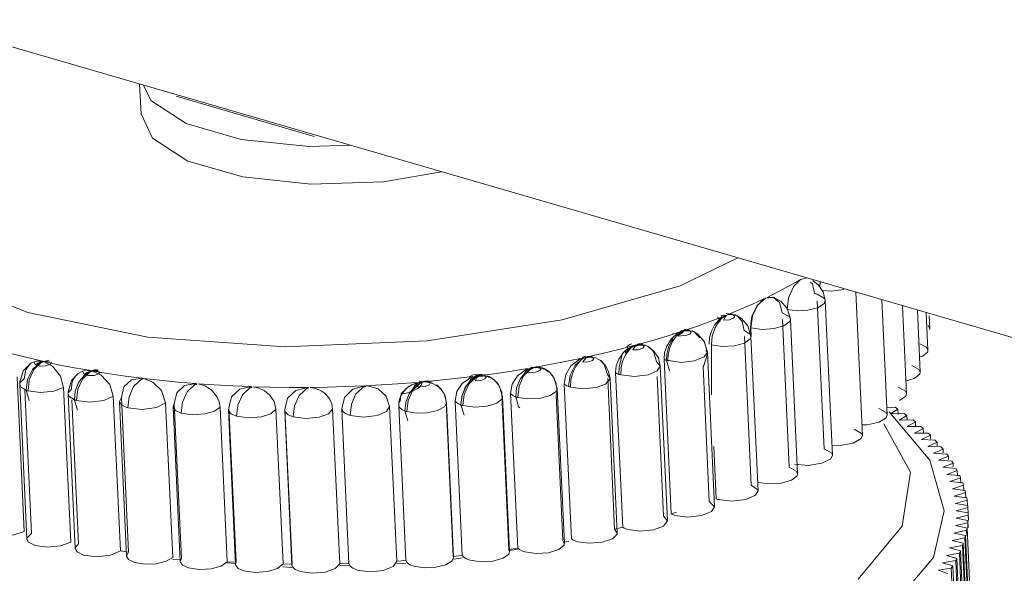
# Model space of a CAD drawing. Header units: millimetres. Extents: x 3925 to 5043, y -86 to 778.
# Tile 122 of 157: x 4810 to 4820, y 415 to 421. Entities that reach past the tile are written whole.
import ezdxf

# ---------------------------------------------------------------- set-up
doc = ezdxf.new("R2010")
doc.units = ezdxf.units.MM
doc.header["$LTSCALE"] = 46.255
doc.layers.add('140-154101-0DXF_CONTINUOUS_LINE', color=7, linetype='CONTINUOUS')

msp = doc.modelspace()

# ---------------------------------------------------------------- linework, layer by layer
at = {"layer": '140-154101-0DXF_CONTINUOUS_LINE', "color": 7, "linetype": 'Continuous', "lineweight": 0}
for p, q in [((4770.4291, 432.0487), (4852.2028, 408.264)), ((4811.1635, 419.8936), (4811.1492, 420.2048)), ((4811.1896, 420.1931), (4811.2663, 420.0314)), ((4811.5296, 420.0768), (4812.9701, 419.6578)), ((4811.2663, 420.0314), (4811.6359, 419.793)), ((4811.1636, 419.8936), (4811.2844, 419.639)), ((4811.6359, 419.793), (4812.2094, 419.6262)), ((4811.6539, 419.4005), (4811.2844, 419.639)), ((4812.2275, 419.2337), (4811.6539, 419.4005)), ((4814.2993, 419.2886), (4813.6936, 419.1843)), ((4812.9358, 419.1586), (4812.2275, 419.2337)), ((4813.6936, 419.1843), (4812.9358, 419.1586)), ((4817.3943, 418.3884), (4816.7898, 418.095)), ((4809.9827, 417.8169), (4809.0129, 418.2056)), ((4817.9349, 418.0983), (4818.0462, 418.1617)), ((4817.9768, 418.0917), (4818.0462, 418.1617)), ((4818.1111, 418.175), (4818.0462, 418.1617)), ((4818.1724, 418.118), (4818.1531, 418.1359)), ((4818.1949, 418.0159), (4818.1724, 418.118)), ((4818.2487, 418.0867), (4818.2534, 418.1385)), ((4816.7898, 418.095), (4815.5602, 417.7398)), ((4817.924, 417.9721), (4817.9768, 418.0917)), ((4818.298, 417.9652), (4818.22, 418.0095)), ((4818.2757, 418.0469), (4818.3722, 418.0409)), ((4818.3065, 417.9423), (4818.2845, 418.0338)), ((4818.3722, 418.0409), (4818.4987, 418.0595)), ((4818.6255, 418.0303), (4818.6945, 416.532)), ((4817.4148, 417.8472), (4817.5463, 417.9048)), ((4817.5463, 417.9048), (4817.6655, 417.9601)), ((4817.6655, 417.9601), (4817.591, 417.8851)), ((4817.6012, 417.8975), (4817.6814, 417.9678)), ((4817.6814, 417.9678), (4817.7619, 417.977)), ((4817.7732, 417.9727), (4817.6981, 417.9751)), ((4817.8431, 417.9361), (4817.7619, 417.977)), ((4817.7619, 417.977), (4817.8281, 417.9205)), ((4817.8023, 417.9425), (4817.7732, 417.9727)), ((4817.8281, 417.9205), (4817.8553, 417.8156)), ((4817.9097, 417.8479), (4817.924, 417.9721)), ((4818.2233, 417.9385), (4818.2944, 416.3937)), ((4818.3065, 417.9424), (4818.298, 417.9652)), ((4818.3065, 417.9424), (4818.3809, 416.3265)), ((4818.8981, 417.951), (4818.9535, 416.7468)), ((4817.2695, 417.7875), (4817.4148, 417.8472)), ((4817.3012, 417.7979), (4817.2696, 417.7875)), ((4817.3315, 417.7998), (4817.2711, 417.8065)), ((4817.3315, 417.7998), (4817.3012, 417.7979)), ((4817.3658, 417.7915), (4817.3152, 417.7983)), ((4817.3605, 417.7802), (4817.3315, 417.7998)), ((4817.591, 417.8851), (4817.5399, 417.7775)), ((4817.5453, 417.7842), (4817.6012, 417.8975)), ((4817.8553, 417.8156), (4817.9287, 417.7768)), ((4817.9097, 417.8479), (4818.0144, 417.8351)), ((4818.0144, 417.8351), (4818.1225, 417.8413)), ((4818.1225, 417.8413), (4818.2275, 417.8679)), ((4819.1129, 417.8885), (4819.1552, 416.9686)), ((4819.2674, 417.8436), (4819.2973, 417.195)), ((4819.3601, 417.8166), (4819.3782, 417.4234)), ((4815.5602, 417.7398), (4814.1511, 417.5215)), ((4816.971, 417.6759), (4817.1224, 417.7307)), ((4817.1224, 417.7307), (4817.2695, 417.7875)), ((4817.1556, 417.6609), (4817.2045, 417.736)), ((4817.1997, 417.7419), (4817.1764, 417.7171)), ((4817.1798, 417.7721), (4817.1964, 417.7483)), ((4817.2243, 417.7621), (4817.1997, 417.7419)), ((4817.2262, 417.758), (4817.2045, 417.736)), ((4817.2696, 417.7875), (4817.2262, 417.758)), ((4817.2465, 417.7905), (4817.2696, 417.7875)), ((4817.2696, 417.7875), (4817.2673, 417.7768)), ((4817.2754, 417.7814), (4817.2696, 417.7875)), ((4817.3043, 417.7406), (4817.3497, 417.7576)), ((4817.3497, 417.7576), (4817.3605, 417.7802)), ((4817.431, 417.7561), (4817.3658, 417.7916)), ((4817.3868, 417.7813), (4817.3658, 417.7915)), ((4817.4374, 417.7219), (4817.3868, 417.7813)), ((4817.4982, 417.6791), (4817.431, 417.7561)), ((4817.4586, 417.6306), (4817.4374, 417.7219)), ((4817.5399, 417.7775), (4817.5246, 417.6594)), ((4817.5288, 417.6582), (4817.5453, 417.7842)), ((4817.8586, 417.7446), (4817.9297, 416.1997)), ((4817.9355, 417.725), (4817.8754, 417.6793)), ((4817.9287, 417.7768), (4817.9418, 417.7484)), ((4817.9418, 417.7484), (4817.9355, 417.725)), ((4817.9418, 417.7484), (4818.0162, 416.1325)), ((4819.391, 417.783), (4819.3971, 417.6514)), ((4816.655, 417.5719), (4816.8217, 417.6262)), ((4816.7575, 417.5941), (4816.7116, 417.5545)), ((4816.7496, 417.571), (4816.8152, 417.623)), ((4816.8217, 417.6262), (4816.7575, 417.5941)), ((4816.8478, 417.6327), (4816.797, 417.626)), ((4816.8151, 417.6229), (4816.971, 417.6759)), ((4816.8152, 417.623), (4816.9173, 417.6242)), ((4816.8246, 417.6206), (4816.8152, 417.623)), ((4816.8803, 417.6342), (4816.8322, 417.642)), ((4816.8803, 417.6342), (4816.8478, 417.6327)), ((4816.9306, 417.6191), (4816.8628, 417.6319)), ((4816.9064, 417.6135), (4816.8803, 417.6342)), ((4816.8917, 417.591), (4816.9064, 417.6135)), ((4816.9173, 417.6242), (4816.9483, 417.6101)), ((4816.975, 417.5927), (4816.9306, 417.6191)), ((4817.0432, 417.5155), (4816.975, 417.5927)), ((4817.0993, 417.5547), (4817.1193, 417.6231)), ((4817.1193, 417.6231), (4817.1516, 417.6845)), ((4817.1249, 417.5704), (4817.1556, 417.6609)), ((4817.5225, 417.5895), (4817.4586, 417.6306)), ((4817.53, 417.5682), (4817.4982, 417.6791)), ((4817.5246, 417.6594), (4817.5287, 417.6582)), ((4817.5246, 417.6594), (4817.5288, 417.5681)), ((4817.6463, 417.6412), (4817.5287, 417.6582)), ((4817.5329, 417.5683), (4817.5287, 417.6582)), ((4819.3969, 417.6514), (4819.3811, 417.6827)), ((4819.3953, 417.6382), (4819.3969, 417.6514)), ((4814.1511, 417.5215), (4812.6682, 417.4589)), ((4816.3232, 417.4759), (4816.491, 417.5229)), ((4816.3907, 417.4862), (4816.3594, 417.4934)), ((4816.491, 417.5229), (4816.655, 417.5719)), ((4816.6522, 417.467), (4816.6904, 417.5296)), ((4816.6714, 417.4555), (4816.7028, 417.5197)), ((4816.7106, 417.5146), (4816.7496, 417.571)), ((4816.7968, 417.5725), (4816.8495, 417.5762)), ((4816.8495, 417.5762), (4816.8917, 417.591)), ((4817.0755, 417.4036), (4817.0432, 417.5155)), ((4817.0757, 417.3841), (4817.0451, 417.5122)), ((4817.0944, 417.4856), (4817.0993, 417.5547)), ((4817.1169, 417.478), (4817.1249, 417.5704)), ((4817.3588, 417.4691), (4817.4625, 417.4985)), ((4817.4616, 417.565), (4817.533, 416.0147)), ((4817.53, 417.5682), (4817.5225, 417.5895)), ((4817.53, 417.5682), (4817.6044, 415.9523)), ((4819.3633, 417.4536), (4819.2917, 417.4906)), ((4809.9767, 417.3456), (4809.8195, 417.3861)), ((4815.7959, 417.3472), (4815.9768, 417.3884)), ((4815.9768, 417.3884), (4816.1516, 417.431)), ((4816.1499, 417.3297), (4816.1957, 417.3944)), ((4816.1516, 417.431), (4816.3232, 417.4759)), ((4816.1892, 417.3933), (4816.154, 417.245)), ((4816.2172, 417.4161), (4816.1957, 417.3944)), ((4816.2672, 417.4428), (4816.3268, 417.4743)), ((4816.2772, 417.4505), (4816.2672, 417.4428)), ((4816.3268, 417.4743), (4816.2968, 417.426)), ((4816.2968, 417.426), (4816.3542, 417.4287)), ((4816.3046, 417.47), (4816.3232, 417.4759)), ((4816.4286, 417.475), (4816.3232, 417.4759)), ((4816.3542, 417.4287), (4816.4005, 417.4446)), ((4816.4143, 417.4665), (4816.3907, 417.4862)), ((4816.4005, 417.4446), (4816.4143, 417.4665)), ((4816.4574, 417.4612), (4816.4286, 417.475)), ((4816.5126, 417.4099), (4816.4574, 417.4612)), ((4816.5179, 417.4142), (4816.4583, 417.4618)), ((4816.5446, 417.3046), (4816.5126, 417.4099)), ((4816.6235, 417.3281), (4816.6294, 417.3983)), ((4816.6294, 417.3983), (4816.6522, 417.467)), ((4816.6486, 417.3178), (4816.653, 417.387)), ((4816.653, 417.387), (4816.6714, 417.4555)), ((4817.0756, 417.4036), (4817.0425, 417.3531)), ((4817.0585, 417.4212), (4817.0756, 417.4036)), ((4817.0756, 417.4036), (4817.15, 415.7877)), ((4817.1169, 417.478), (4817.2302, 417.4612)), ((4817.1187, 416.9573), (4817.1169, 417.478)), ((4817.2302, 417.4612), (4817.3588, 417.4691)), ((4819.3257, 417.3611), (4819.3751, 417.4066)), ((4819.3779, 417.4234), (4819.3633, 417.4536)), ((4819.3751, 417.4066), (4819.3779, 417.4234)), ((4810.1392, 417.3096), (4809.9767, 417.3456)), ((4810.0199, 417.2924), (4810.0693, 417.3103)), ((4810.0302, 417.2213), (4810.1114, 417.2957)), ((4810.0458, 417.2223), (4810.1366, 417.3078)), ((4810.0492, 417.2967), (4810.0639, 417.2689)), ((4810.0693, 417.3103), (4810.1392, 417.3096)), ((4810.1114, 417.2957), (4810.2042, 417.3181)), ((4810.1173, 417.3006), (4810.1452, 417.3103)), ((4810.1468, 417.3049), (4810.1366, 417.3078)), ((4810.3017, 417.272), (4810.1399, 417.3072)), ((4810.2392, 417.256), (4810.1399, 417.3072)), ((4810.1452, 417.3103), (4810.2032, 417.3058)), ((4810.2136, 417.2763), (4810.2278, 417.2978)), ((4815.6088, 417.3079), (4815.4296, 417.273)), ((4815.7854, 417.3448), (4815.6088, 417.3079)), ((4815.652, 417.2595), (4815.7349, 417.3243)), ((4815.7748, 417.3365), (4815.6964, 417.2667)), ((4815.7654, 417.3303), (4815.7797, 417.3403)), ((4815.9107, 417.3428), (4815.7959, 417.3472)), ((4815.8323, 417.3011), (4815.8761, 417.3166)), ((4815.8901, 417.3378), (4815.8664, 417.3582)), ((4815.8761, 417.3166), (4815.8901, 417.3378)), ((4815.9582, 417.3168), (4815.9107, 417.3428)), ((4815.9991, 417.2754), (4815.9582, 417.3168)), ((4816.01, 417.2664), (4815.9587, 417.3177)), ((4816.124, 417.2602), (4816.1499, 417.3297)), ((4816.5446, 417.3046), (4816.5836, 417.2566)), ((4816.6979, 415.7123), (4816.6235, 417.3281)), ((4816.6796, 417.2093), (4816.6486, 417.3178)), ((4816.8003, 417.2961), (4816.6487, 417.3178)), ((4816.6657, 417.3786), (4816.6625, 417.3135)), ((4816.9381, 417.3113), (4816.8003, 417.2961)), ((4817.0425, 417.3531), (4816.9381, 417.3113)), ((4819.2902, 417.3492), (4819.3257, 417.3611)), ((4809.9453, 417.1253), (4809.9602, 417.2199)), ((4809.9978, 417.1146), (4810.0458, 417.2223)), ((4810.0639, 417.2689), (4810.1108, 417.2579)), ((4810.1108, 417.2579), (4810.1684, 417.2608)), ((4810.1684, 417.2608), (4810.2136, 417.2763)), ((4810.3232, 417.1508), (4810.2392, 417.256)), ((4810.4707, 417.2386), (4810.3017, 417.272)), ((4810.5079, 417.1808), (4810.4395, 417.1078)), ((4810.6433, 417.2097), (4810.4707, 417.2386)), ((4810.4816, 417.1574), (4810.5079, 417.1808)), ((4810.5512, 417.1223), (4810.642, 417.2078)), ((4810.5546, 417.1967), (4810.5693, 417.1689)), ((4810.5663, 417.2065), (4810.605, 417.2109)), ((4810.5694, 417.16), (4810.642, 417.2078)), ((4810.605, 417.2109), (4810.6415, 417.2079)), ((4810.6415, 417.2079), (4810.6433, 417.2097)), ((4810.642, 417.2078), (4810.6766, 417.2171)), ((4810.6522, 417.2049), (4810.642, 417.2078)), ((4810.6454, 417.2089), (4810.7206, 417.2086)), ((4810.8177, 417.1793), (4810.6491, 417.2065)), ((4810.6491, 417.2065), (4810.7482, 417.1624)), ((4810.6766, 417.2171), (4810.7096, 417.2181)), ((4814.8472, 417.1776), (4815.0135, 417.2022)), ((4815.0135, 417.2022), (4815.1976, 417.2318)), ((4815.2233, 417.1904), (4815.1753, 417.2015)), ((4815.1783, 417.1953), (4815.2527, 417.2422)), ((4815.1866, 417.2098), (4815.1851, 417.2096)), ((4815.1919, 417.2134), (4815.1981, 417.2173)), ((4815.2808, 417.1935), (4815.2233, 417.1904)), ((4815.2398, 417.2303), (4815.2481, 417.2405)), ((4815.4296, 417.273), (4815.248, 417.2404)), ((4815.2789, 417.2399), (4815.2481, 417.2418)), ((4815.2527, 417.2422), (4815.2853, 417.2501)), ((4815.3264, 417.2098), (4815.2808, 417.1935)), ((4815.2853, 417.2501), (4815.3156, 417.2507)), ((4815.3946, 417.2174), (4815.2954, 417.2442)), ((4815.3814, 417.2261), (4815.362, 417.2373)), ((4815.4147, 417.1979), (4815.3814, 417.2261)), ((4815.4347, 417.1869), (4815.3946, 417.2174)), ((4815.4596, 417.1585), (4815.4171, 417.2031)), ((4815.4647, 417.1488), (4815.4347, 417.1869)), ((4815.4768, 417.1318), (4815.4349, 417.187)), ((4815.5976, 417.1695), (4815.652, 417.2595)), ((4815.6964, 417.2667), (4815.6421, 417.1628)), ((4816.0332, 417.1684), (4815.9991, 417.2754)), ((4816.1172, 417.189), (4816.124, 417.2602)), ((4816.1916, 415.573), (4816.1173, 417.1889)), ((4816.154, 417.245), (4816.1496, 417.1733)), ((4816.5516, 417.2069), (4816.4566, 417.1667)), ((4816.5836, 417.2566), (4816.5516, 417.2069)), ((4816.5836, 417.2566), (4816.6579, 415.6407)), ((4817.0959, 415.8433), (4817.031, 417.2532)), ((4819.2841, 417.2233), (4819.2108, 417.2622)), ((4819.2969, 417.195), (4819.2841, 417.2233)), ((4819.2923, 417.1742), (4819.2969, 417.195)), ((4809.9444, 415.5288), (4809.87, 417.1447)), ((4809.9015, 417.0845), (4809.8975, 417.0655)), ((4809.9453, 417.1253), (4809.9015, 417.0845)), ((4809.984, 416.9983), (4809.9978, 417.1146)), ((4810.3554, 417.0324), (4810.3232, 417.1508)), ((4810.4777, 416.9961), (4810.5124, 417.085)), ((4810.5032, 417.0146), (4810.5512, 417.1223)), ((4810.5124, 417.085), (4810.5694, 417.16)), ((4810.5693, 417.1689), (4810.6162, 417.1579)), ((4810.6162, 417.1579), (4810.6738, 417.1608)), ((4810.7482, 417.1624), (4810.8368, 417.065)), ((4810.9966, 417.1532), (4810.8177, 417.1793)), ((4811.1774, 417.1298), (4810.9966, 417.1532)), ((4811.0866, 417.0443), (4811.1774, 417.1299)), ((4811.1876, 417.127), (4811.1774, 417.1299)), ((4811.189, 417.1282), (4811.3615, 417.1089)), ((4811.189, 417.1282), (4811.2881, 417.0896)), ((4811.2881, 417.0896), (4811.3773, 417.0019)), ((4811.3615, 417.1089), (4811.5481, 417.0905)), ((4811.5481, 417.0905), (4811.737, 417.0747)), ((4813.8421, 417.0717), (4814.0382, 417.0869)), ((4814.0915, 417.0914), (4814.0006, 417.0059)), ((4814.0183, 417.0431), (4814.0914, 417.0914)), ((4814.0218, 417.0778), (4814.0509, 417.0817)), ((4814.0509, 417.0817), (4814.0882, 417.0913)), ((4814.0914, 417.0914), (4814.0662, 417.1021)), ((4814.0832, 417.0813), (4814.0915, 417.0914)), ((4814.0914, 417.0914), (4814.126, 417.1008)), ((4814.1969, 417.0915), (4814.0925, 417.091)), ((4814.2843, 417.1096), (4814.1105, 417.0931)), ((4814.1555, 417.0894), (4814.1105, 417.0931)), ((4814.126, 417.1008), (4814.159, 417.1017)), ((4814.1828, 417.0836), (4814.1555, 417.0894)), ((4814.2039, 417.0889), (4814.1969, 417.0915)), ((4814.4438, 417.1266), (4814.2843, 417.1096)), ((4814.6234, 417.1478), (4814.4438, 417.1266)), ((4814.5168, 417.0758), (4814.6234, 417.1478)), ((4814.5484, 417.0339), (4814.6067, 417.1091)), ((4814.6076, 417.1144), (4814.5531, 417.0419)), ((4814.586, 417.0691), (4814.6769, 417.1546)), ((4814.6309, 417.1667), (4814.5894, 417.1435)), ((4814.5894, 417.1435), (4814.6041, 417.1157)), ((4814.6067, 417.1091), (4814.6749, 417.1563)), ((4814.617, 417.1251), (4814.6076, 417.1144)), ((4814.6382, 417.1436), (4814.6111, 417.1388)), ((4814.6238, 417.1367), (4814.6302, 417.1335)), ((4814.629, 417.1278), (4814.6805, 417.153)), ((4814.6469, 417.1398), (4814.629, 417.1278)), ((4814.6926, 417.1736), (4814.6309, 417.1667)), ((4814.6725, 417.1541), (4814.6382, 417.1436)), ((4814.6968, 417.161), (4814.6469, 417.1398)), ((4814.6621, 417.16), (4814.7133, 417.1642)), ((4814.6768, 417.1546), (4814.8472, 417.1776)), ((4814.6871, 417.1517), (4814.6769, 417.1546)), ((4814.7444, 417.1649), (4814.6926, 417.1736)), ((4814.7444, 417.1649), (4814.6968, 417.161)), ((4814.7108, 417.1079), (4814.754, 417.1232)), ((4814.7133, 417.1642), (4814.7444, 417.1649)), ((4814.7489, 417.1538), (4814.7226, 417.1565)), ((4814.7681, 417.1444), (4814.7444, 417.1649)), ((4814.754, 417.1232), (4814.7681, 417.1444)), ((4814.8461, 417.1171), (4814.7971, 417.1485)), ((4814.8928, 417.0666), (4814.8461, 417.1171)), ((4814.8941, 417.0646), (4814.8808, 417.082)), ((4815.4954, 417.0902), (4815.4596, 417.1585)), ((4815.5085, 417.0211), (4815.4768, 417.1318)), ((4815.5082, 416.9934), (4815.4954, 417.0902)), ((4815.5811, 417.0694), (4815.5976, 417.1695)), ((4815.6421, 417.1628), (4815.6253, 417.0453)), ((4816.0585, 417.1191), (4816.0137, 417.0701)), ((4816.0332, 417.1684), (4816.0593, 417.1286)), ((4816.1076, 415.5525), (4816.0351, 417.1275)), ((4816.0593, 417.1286), (4816.0585, 417.1191)), ((4816.0593, 417.1286), (4816.1336, 415.5127)), ((4816.3154, 417.1491), (4816.1705, 417.1664)), ((4816.4566, 417.1667), (4816.3154, 417.1491)), ((4816.619, 415.6887), (4816.5519, 417.147)), ((4819.149, 417.1026), (4819.2348, 417.1277)), ((4819.2348, 417.1277), (4819.2923, 417.1742)), ((4809.8975, 417.0655), (4809.8975, 417.0651)), ((4809.8975, 417.0655), (4809.9718, 415.4496)), ((4809.8975, 417.0651), (4809.9068, 417.0416)), ((4809.9068, 417.0416), (4809.9631, 417.0052)), ((4810.0197, 415.5094), (4809.9509, 417.0047)), ((4809.995, 416.8963), (4809.9631, 417.0052)), ((4810.1157, 416.981), (4809.984, 416.9983)), ((4810.2535, 416.9947), (4810.1157, 416.981)), ((4810.3554, 417.0324), (4810.2535, 416.9947)), ((4810.4298, 415.4165), (4810.3554, 417.0324)), ((4810.4685, 416.9052), (4810.4777, 416.9961)), ((4810.4894, 416.8983), (4810.5032, 417.0146)), ((4810.8368, 417.065), (4810.8741, 416.9415)), ((4810.9853, 417.0407), (4810.9599, 416.929)), ((4811.3773, 417.0019), (4811.4204, 416.873)), ((4811.5368, 416.9772), (4811.5101, 416.8642)), ((4811.6461, 416.9892), (4811.737, 417.0748)), ((4811.7472, 417.0719), (4811.737, 417.0748)), ((4811.7598, 417.073), (4811.9278, 417.0616)), ((4811.9278, 417.0616), (4812.1204, 417.051)), ((4812.1204, 417.051), (4812.3145, 417.0431)), ((4812.2237, 416.9576), (4812.3145, 417.0432)), ((4812.3247, 417.0403), (4812.3145, 417.0432)), ((4812.3359, 417.0415), (4812.5099, 417.0379)), ((4812.3359, 417.0415), (4812.3942, 417.0284)), ((4812.5099, 417.0379), (4812.7064, 417.0353)), ((4812.7064, 417.0353), (4812.9038, 417.0354)), ((4812.8129, 416.9498), (4812.9038, 417.0354)), ((4812.914, 417.0325), (4812.9038, 417.0354)), ((4812.9302, 417.0342), (4813.1099, 417.0383)), ((4812.9838, 417.0241), (4813.0134, 417.0135)), ((4813.1099, 417.0383), (4813.2991, 417.0435)), ((4813.2991, 417.0435), (4813.4982, 417.0515)), ((4813.4074, 416.966), (4813.4983, 417.0516)), ((4813.4982, 417.0515), (4813.6703, 417.0606)), ((4813.6703, 417.0606), (4813.8421, 417.0717)), ((4813.8937, 416.9781), (4813.8623, 416.9113)), ((4813.8843, 416.976), (4813.8735, 416.9394)), ((4814.0006, 417.0059), (4813.9526, 416.8982)), ((4813.9616, 416.9681), (4814.0183, 417.0431)), ((4814.0187, 417.0525), (4814.0333, 417.063)), ((4814.0422, 417.0448), (4814.0187, 417.0525)), ((4814.0333, 417.063), (4814.0234, 417.062)), ((4814.0482, 417.0723), (4814.0381, 417.0754)), ((4814.0739, 417.041), (4814.0422, 417.0448)), ((4814.1288, 417.0454), (4814.0739, 417.041)), ((4814.172, 417.0624), (4814.1288, 417.0454)), ((4814.2697, 417.0399), (4814.2411, 417.0595)), ((4814.294, 417.0209), (4814.2523, 417.0605)), ((4814.3288, 416.9661), (4814.294, 417.0209)), ((4814.3343, 416.9533), (4814.3218, 416.9791)), ((4814.4431, 416.8944), (4814.46, 416.9908)), ((4814.46, 416.9908), (4814.5168, 417.0758)), ((4814.5129, 416.9441), (4814.5484, 417.0339)), ((4814.5531, 417.0419), (4814.5143, 416.9497)), ((4814.538, 416.9614), (4814.586, 417.0691)), ((4814.9291, 416.9884), (4814.8928, 417.0666)), ((4814.921, 417.0076), (4814.9036, 417.0491)), ((4814.9295, 416.9571), (4814.921, 417.0076)), ((4815.0384, 417.0703), (4815.021, 416.9709)), ((4815.0746, 416.9378), (4815.0841, 417.03)), ((4815.1092, 417.0472), (4815.0954, 416.9309)), ((4815.4342, 416.9485), (4815.5014, 416.9965)), ((4815.4974, 416.9531), (4815.5082, 416.9934)), ((4815.5014, 416.9965), (4815.5085, 417.0211)), ((4815.5085, 417.0211), (4815.5829, 415.4052)), ((4815.6555, 415.4535), (4815.5811, 417.0694)), ((4815.7802, 417.0211), (4815.6462, 417.0384)), ((4815.9143, 417.0345), (4815.7802, 417.0211)), ((4816.0137, 417.0701), (4815.9143, 417.0345)), ((4819.1437, 416.9951), (4819.0687, 417.0358)), ((4819.1547, 416.9686), (4819.1437, 416.9951)), ((4810.4029, 416.9655), (4810.4029, 416.9651)), ((4810.4029, 416.9655), (4810.4772, 415.3496)), ((4810.4029, 416.9651), (4810.4149, 416.9384)), ((4810.4149, 416.9384), (4810.4685, 416.9052)), ((4810.5108, 415.4004), (4810.4416, 416.904)), ((4810.5004, 416.7963), (4810.4685, 416.9052)), ((4810.6306, 416.881), (4810.4893, 416.8983)), ((4810.7748, 416.8985), (4810.6306, 416.881)), ((4810.8741, 416.9415), (4810.7748, 416.8985)), ((4810.9485, 415.3256), (4810.8741, 416.9415)), ((4810.9599, 416.929), (4810.9383, 416.8875)), ((4810.9383, 416.8875), (4810.9603, 416.8508)), ((4810.9383, 416.8875), (4811.0126, 415.2716)), ((4811.0343, 415.3131), (4810.9599, 416.929)), ((4811.4204, 416.873), (4811.3255, 416.8247)), ((4811.4948, 415.2571), (4811.4204, 416.873)), ((4811.978, 416.8856), (4811.9883, 416.8277)), ((4812.1086, 416.9371), (4812.0809, 416.8227)), ((4812.5518, 416.8881), (4812.5715, 416.8061)), ((4812.6944, 416.9206), (4812.666, 416.8049)), ((4813.2877, 416.9282), (4813.2591, 416.811)), ((4813.7236, 416.9421), (4813.7585, 416.8346)), ((4813.8555, 416.8771), (4813.8536, 416.841)), ((4813.8674, 416.8934), (4813.8547, 416.8752)), ((4813.8623, 416.9113), (4813.8555, 416.8771)), ((4813.9179, 416.7888), (4813.9271, 416.8794)), ((4813.9271, 416.8794), (4813.9616, 416.9681)), ((4813.9526, 416.8982), (4813.9388, 416.7819)), ((4814.3496, 416.896), (4814.3288, 416.9661)), ((4814.3329, 416.8332), (4814.3519, 416.8721)), ((4814.3519, 416.8721), (4814.3343, 416.9533)), ((4814.3492, 416.8843), (4814.4236, 415.2684)), ((4814.3519, 416.8721), (4814.4263, 415.2562)), ((4814.4562, 416.8787), (4814.4431, 416.8944)), ((4814.5174, 415.2785), (4814.4431, 416.8944)), ((4814.5143, 416.9497), (4814.5033, 416.852)), ((4814.5033, 416.852), (4814.5129, 416.9441)), ((4814.5242, 416.8451), (4814.538, 416.9614)), ((4814.931, 416.9121), (4814.8795, 416.8702)), ((4814.9295, 416.9571), (4814.9373, 416.9353)), ((4814.9373, 416.9353), (4814.931, 416.9121)), ((4815.0038, 415.3412), (4814.933, 416.8796)), ((4814.9373, 416.9353), (4815.0117, 415.3194)), ((4815.0345, 416.9587), (4815.021, 416.9709)), ((4815.021, 416.9709), (4815.0954, 415.355)), ((4815.0954, 416.9309), (4815.2014, 416.9144)), ((4815.4974, 416.9531), (4815.5672, 415.4362)), ((4819.082, 416.8965), (4819.1479, 416.9438)), ((4819.1479, 416.9438), (4819.1547, 416.9686)), ((4810.9603, 416.8508), (4811.0247, 416.8203)), ((4811.1756, 416.8031), (4811.0247, 416.8203)), ((4811.3255, 416.8247), (4811.1756, 416.8031)), ((4811.5101, 416.8642), (4811.4978, 416.8324)), ((4811.4978, 416.8324), (4811.5722, 415.2165)), ((4811.4978, 416.8324), (4811.4984, 416.8273)), ((4811.4984, 416.8273), (4811.5238, 416.7927)), ((4811.5845, 415.2483), (4811.5101, 416.8642)), ((4811.5238, 416.7927), (4811.5843, 416.7652)), ((4811.9298, 416.7857), (4811.8292, 416.7569)), ((4811.9883, 416.8277), (4811.9298, 416.7857)), ((4812.0626, 415.2119), (4811.9883, 416.8277)), ((4812.0809, 416.8227), (4812.0754, 416.8008)), ((4812.0754, 416.8008), (4812.0779, 416.7891)), ((4812.0754, 416.8008), (4812.1497, 415.1849)), ((4812.0779, 416.7891), (4812.1056, 416.7581)), ((4812.1552, 415.2068), (4812.0809, 416.8227)), ((4812.5715, 416.8061), (4812.5202, 416.7603)), ((4812.6459, 415.1902), (4812.5715, 416.8061)), ((4812.666, 416.8049), (4812.6646, 416.7931)), ((4812.6646, 416.7931), (4812.6702, 416.7747)), ((4812.6646, 416.7931), (4812.739, 415.1772)), ((4812.7404, 415.189), (4812.666, 416.8049)), ((4812.6702, 416.7747), (4812.6993, 416.7475)), ((4813.1638, 416.8084), (4813.1211, 416.7591)), ((4813.1538, 416.8642), (4813.1638, 416.8084)), ((4813.2381, 415.1925), (4813.1638, 416.8084)), ((4813.2591, 416.811), (4813.2691, 416.7845)), ((4813.3334, 415.1951), (4813.2591, 416.811)), ((4813.7585, 416.8346), (4813.7263, 416.7822)), ((4813.8329, 415.2187), (4813.7585, 416.8346)), ((4813.8648, 416.8214), (4813.8536, 416.841)), ((4813.8536, 416.841), (4813.928, 415.2251)), ((4813.9179, 416.7888), (4813.9474, 416.6838)), ((4813.9388, 416.7819), (4814.0371, 416.7658)), ((4814.2582, 416.7922), (4814.3329, 416.8332)), ((4814.5353, 416.7431), (4814.5033, 416.852)), ((4814.6468, 416.828), (4814.5242, 416.8451)), ((4814.7785, 416.8384), (4814.6468, 416.828)), ((4814.8795, 416.8702), (4814.7785, 416.8384)), ((4818.9436, 416.7714), (4818.867, 416.814)), ((4818.953, 416.7468), (4818.9436, 416.7714)), ((4818.9508, 416.8257), (4819.0348, 416.8286)), ((4819.3961, 416.2739), (4818.9723, 416.7786)), ((4818.9871, 416.7593), (4819.0646, 416.8086)), ((4819.0348, 416.8286), (4819.0646, 416.8086)), ((4819.0672, 416.752), (4819.0646, 416.8086)), ((4811.7013, 416.7483), (4811.5843, 416.7652)), ((4811.8292, 416.7569), (4811.7013, 416.7483)), ((4812.1056, 416.7581), (4812.1619, 416.7336)), ((4812.2864, 416.7165), (4812.1619, 416.7336)), ((4812.42, 416.7277), (4812.2864, 416.7165)), ((4812.5202, 416.7603), (4812.42, 416.7277)), ((4812.6993, 416.7475), (4812.7511, 416.7259)), ((4812.8831, 416.7086), (4812.7511, 416.7259)), ((4813.0223, 416.7227), (4812.8831, 416.7086)), ((4813.1211, 416.7591), (4813.0223, 416.7227)), ((4813.4856, 416.7247), (4813.3456, 416.742)), ((4818.7425, 416.6425), (4818.869, 416.6702)), ((4818.869, 416.6702), (4818.9435, 416.718)), ((4818.9435, 416.718), (4818.953, 416.7468)), ((4818.9871, 416.7593), (4819.1307, 416.7624)), ((4819.0772, 416.6936), (4819.1586, 416.7421)), ((4819.0772, 416.6936), (4819.2205, 416.6949)), ((4819.1307, 416.7624), (4819.1586, 416.7421)), ((4819.1607, 416.6974), (4819.1586, 416.7421)), ((4819.1613, 416.6265), (4819.2466, 416.6741)), ((4819.2205, 416.6949), (4819.2466, 416.6741)), ((4819.2486, 416.6306), (4819.2466, 416.6741)), ((4818.686, 416.5546), (4818.608, 416.5992)), ((4818.6894, 416.6431), (4818.7425, 416.6425)), ((4818.9168, 416.6542), (4819.195, 416.1485)), ((4819.1613, 416.6265), (4819.3041, 416.626)), ((4819.2392, 416.5582), (4819.3283, 416.6048)), ((4819.3041, 416.626), (4819.3283, 416.6048)), ((4819.3303, 416.5624), (4819.3283, 416.6048)), ((4818.6939, 416.5319), (4818.686, 416.5546)), ((4819.2392, 416.5582), (4819.3815, 416.5559)), ((4819.3103, 416.4888), (4819.4524, 416.4845)), ((4819.3109, 416.4887), (4819.4036, 416.5343)), ((4819.3766, 416.4182), (4819.4729, 416.4627)), ((4819.3815, 416.5559), (4819.404, 416.534)), ((4819.4055, 416.4932), (4819.4036, 416.5343)), ((4819.4524, 416.4845), (4819.4721, 416.4633)), ((4819.4748, 416.4226), (4819.4729, 416.4627)), ((4817.1687, 415.8697), (4817.1435, 416.4185)), ((4818.3737, 416.3473), (4818.2944, 416.3937)), ((4818.3761, 416.4302), (4818.4628, 416.4259)), ((4818.4628, 416.4259), (4818.5979, 416.4511)), ((4819.377, 416.4181), (4819.5169, 416.4121)), ((4819.4355, 416.3464), (4819.5353, 416.3899)), ((4819.5169, 416.4121), (4819.5353, 416.3899)), ((4819.537, 416.3511), (4819.5353, 416.3899)), ((4818.3803, 416.3264), (4818.3737, 416.3473)), ((4819.5474, 415.7454), (4819.3961, 416.2739)), ((4819.4355, 416.3464), (4819.5749, 416.3386)), ((4819.4881, 416.2738), (4819.5912, 416.3161)), ((4819.4881, 416.2738), (4819.6263, 416.2642)), ((4819.5749, 416.3386), (4819.5912, 416.3161)), ((4819.593, 416.2786), (4819.5912, 416.3161)), ((4819.6263, 416.2642), (4819.6406, 416.2414)), ((4818.003, 416.161), (4817.9297, 416.1997)), ((4817.984, 416.232), (4818.1281, 416.2194)), ((4818.0159, 416.1325), (4818.003, 416.161)), ((4818.1281, 416.2194), (4818.2714, 416.2415)), ((4819.5342, 416.2003), (4819.6406, 416.2414)), ((4819.5342, 416.2003), (4819.6711, 416.1889)), ((4819.5738, 416.126), (4819.6834, 416.1659)), ((4819.6423, 416.2053), (4819.6406, 416.2414)), ((4819.6711, 416.1889), (4819.6834, 416.1659)), ((4819.6859, 416.1118), (4819.6834, 416.1659)), ((4819.195, 416.1485), (4819.1105, 415.5849)), ((4819.7092, 416.1128), (4819.5738, 416.126)), ((4819.6068, 416.051), (4819.7194, 416.0896)), ((4819.7405, 416.0361), (4819.6068, 416.051)), ((4819.7092, 416.1128), (4819.7194, 416.0896)), ((4819.7219, 416.0352), (4819.7194, 416.0896)), ((4817.6013, 415.9655), (4817.533, 416.0147)), ((4817.6041, 415.9523), (4817.6013, 415.9655)), ((4817.6031, 416.0423), (4817.7206, 416.0254)), ((4817.7206, 416.0254), (4817.8481, 416.034)), ((4819.6332, 415.9753), (4819.7487, 416.0126)), ((4819.7651, 415.9587), (4819.6332, 415.9753)), ((4819.7405, 416.0361), (4819.7487, 416.0126)), ((4819.7512, 415.958), (4819.7487, 416.0126)), ((4819.7651, 415.9587), (4819.7712, 415.935)), ((4817.1913, 415.8621), (4817.3309, 415.8448)), ((4819.653, 415.8991), (4819.7712, 415.935)), ((4819.7829, 415.8807), (4819.653, 415.8991)), ((4819.6661, 415.8225), (4819.787, 415.8569)), ((4819.7738, 415.8803), (4819.7712, 415.935)), ((4819.7829, 415.8807), (4819.787, 415.8569)), ((4819.7895, 415.8021), (4819.787, 415.8569)), ((4817.1499, 415.7877), (4817.0959, 415.8433)), ((4817.1177, 415.7379), (4817.1499, 415.7877)), ((4819.4343, 415.256), (4819.5474, 415.7454)), ((4819.7939, 415.8023), (4819.6661, 415.8225)), ((4819.6725, 415.7454), (4819.7959, 415.7784)), ((4819.798, 415.7236), (4819.6725, 415.7454)), ((4819.7939, 415.8023), (4819.7959, 415.7784)), ((4819.7984, 415.7236), (4819.7959, 415.7784)), ((4816.6176, 415.5854), (4816.6579, 415.6407)), ((4816.6579, 415.6407), (4816.619, 415.6887)), ((4816.7546, 415.7297), (4816.6979, 415.7123)), ((4816.7369, 415.6976), (4816.8715, 415.6803)), ((4816.8715, 415.6803), (4817.0139, 415.6957)), ((4817.0139, 415.6957), (4817.1177, 415.7379)), ((4819.6722, 415.668), (4819.7979, 415.6996)), ((4819.7954, 415.6446), (4819.6722, 415.668)), ((4819.7954, 415.6446), (4819.7932, 415.6205)), ((4819.799, 415.5659), (4819.7954, 415.6446)), ((4819.798, 415.7236), (4819.7979, 415.6996)), ((4819.8005, 415.6448), (4819.7979, 415.6996)), ((4819.8017, 415.6448), (4819.798, 415.7236)), ((4816.1916, 415.573), (4816.1076, 415.5525)), ((4816.1334, 415.5127), (4816.1076, 415.5525)), ((4816.2448, 415.5505), (4816.3741, 415.5332)), ((4819.1105, 415.5849), (4818.6499, 415.0315)), ((4819.7816, 415.5412), (4819.6515, 415.5127)), ((4819.7932, 415.6205), (4819.6652, 415.5905)), ((4819.7859, 415.5653), (4819.6652, 415.5905)), ((4819.7859, 415.5653), (4819.7816, 415.5412)), ((4819.7841, 415.4867), (4819.7816, 415.5412)), ((4819.8645, 413.8571), (4819.7859, 415.5653)), ((4819.7957, 415.5658), (4819.7932, 415.6205)), ((4809.974, 415.4639), (4809.972, 415.4496)), ((4809.972, 415.4496), (4809.9879, 415.4182)), ((4810.0197, 415.5094), (4809.974, 415.4639)), ((4815.5672, 415.4362), (4815.5824, 415.4052)), ((4819.7632, 415.4619), (4819.6312, 415.435)), ((4819.7464, 415.4067), (4819.6312, 415.435)), ((4819.7695, 415.486), (4819.6515, 415.5127)), ((4819.7695, 415.486), (4819.7632, 415.4619)), ((4819.8419, 413.7537), (4819.7632, 415.4619)), ((4819.8482, 413.7778), (4819.7695, 415.486)), ((4809.9879, 415.4182), (4810.0583, 415.3824)), ((4810.0583, 415.3824), (4810.1857, 415.3652)), ((4810.1857, 415.3652), (4810.3227, 415.3777)), ((4810.3227, 415.3777), (4810.4298, 415.4165)), ((4810.4773, 415.3496), (4810.4965, 415.3152)), ((4815.0954, 415.355), (4815.0038, 415.3412)), ((4815.0111, 415.3194), (4815.0038, 415.3412)), ((4815.0102, 415.3293), (4815.0973, 415.3426)), ((4815.5239, 415.3396), (4815.4177, 415.3072)), ((4815.5808, 415.416), (4815.6282, 415.4232)), ((4815.6946, 415.4314), (4815.7205, 415.4225)), ((4815.7205, 415.4225), (4815.8445, 415.4054)), ((4819.7381, 415.3826), (4819.6042, 415.3573)), ((4819.7166, 415.3274), (4819.6042, 415.3573)), ((4819.7464, 415.4067), (4819.7381, 415.3826)), ((4819.8167, 413.6743), (4819.7381, 415.3826)), ((4819.8251, 413.6984), (4819.7464, 415.4067)), ((4810.4965, 415.3152), (4810.5637, 415.2824)), ((4810.5637, 415.2824), (4810.6999, 415.2651)), ((4810.6999, 415.2651), (4810.8437, 415.2812)), ((4810.8437, 415.2812), (4810.9485, 415.3256)), ((4810.9485, 415.3256), (4811.0343, 415.3131)), ((4811.0343, 415.3131), (4811.0126, 415.2716)), ((4811.0126, 415.2716), (4811.0336, 415.2358)), ((4811.0336, 415.2358), (4811.0991, 415.2044)), ((4811.4256, 415.2172), (4811.4948, 415.2571)), ((4811.4936, 415.2414), (4811.5736, 415.2356)), ((4811.5845, 415.2483), (4811.5722, 415.2165)), ((4814.4236, 415.2684), (4814.5174, 415.2785)), ((4814.4236, 415.2684), (4814.4255, 415.2562)), ((4814.4278, 415.2409), (4814.521, 415.2551)), ((4814.5174, 415.2785), (4814.5343, 415.2596)), ((4814.5343, 415.2596), (4814.5617, 415.2429)), ((4814.5617, 415.2429), (4814.5986, 415.2292)), ((4814.5986, 415.2292), (4814.712, 415.2124)), ((4815.2884, 415.298), (4815.1698, 415.315)), ((4815.4177, 415.3072), (4815.2884, 415.298)), ((4818.9352, 414.6717), (4819.4343, 415.256)), ((4819.68, 415.2483), (4819.5707, 415.2797)), ((4819.7061, 415.3033), (4819.5708, 415.2797)), ((4819.7586, 413.54), (4819.68, 415.2483)), ((4819.7166, 415.3274), (4819.7061, 415.3033)), ((4819.7848, 413.5951), (4819.7061, 415.3033)), ((4819.7952, 413.6192), (4819.7166, 415.3274)), ((4811.0991, 415.2044), (4811.2055, 415.1879)), ((4811.5972, 415.1775), (4811.6587, 415.1493)), ((4811.6587, 415.1493), (4811.7716, 415.1325)), ((4812.0618, 415.2005), (4812.1505, 415.1942)), ((4812.1552, 415.2068), (4812.0626, 415.2119)), ((4812.1552, 415.2068), (4812.1499, 415.1849)), ((4812.1791, 415.1428), (4812.2362, 415.1177)), ((4812.59, 415.1421), (4812.6459, 415.1902)), ((4812.6436, 415.1587), (4812.7373, 415.152)), ((4812.7404, 415.189), (4812.6459, 415.1902)), ((4812.7404, 415.189), (4812.7391, 415.1772)), ((4812.7391, 415.1772), (4812.7447, 415.1586)), ((4812.7447, 415.1586), (4812.7741, 415.1314)), ((4812.7741, 415.1314), (4812.8255, 415.11)), ((4813.1912, 415.1406), (4813.2381, 415.1925)), ((4813.3334, 415.1951), (4813.2381, 415.1925)), ((4813.239, 415.1703), (4813.3343, 415.1741)), ((4813.3732, 415.1449), (4813.42, 415.1261)), ((4813.42, 415.1261), (4813.5531, 415.1088)), ((4813.7963, 415.1633), (4813.8329, 415.2187)), ((4813.928, 415.2251), (4813.8329, 415.2187)), ((4813.8339, 415.1942), (4813.9291, 415.198)), ((4814.0131, 415.166), (4813.9712, 415.1822)), ((4814.3448, 415.1808), (4814.2421, 415.1552)), ((4819.6221, 415.1455), (4819.4838, 415.1252)), ((4819.5866, 415.0909), (4819.4838, 415.1252)), ((4819.6675, 415.2243), (4819.5305, 415.2023)), ((4819.6366, 415.1694), (4819.5305, 415.2023)), ((4819.6366, 415.1694), (4819.6221, 415.1455)), ((4819.7007, 413.4373), (4819.6221, 415.1455)), ((4819.7152, 413.4612), (4819.6366, 415.1694)), ((4819.7461, 413.516), (4819.6675, 415.2243)), ((4812.2362, 415.1177), (4812.3559, 415.1007)), ((4812.8255, 415.11), (4812.9519, 415.0928))]:
    msp.add_line(p, q, dxfattribs=at)
for points in [[(4812.2094, 419.6262), (4812.9178, 419.551), (4813.347, 419.5656)], [(4818.2845, 418.0338), (4818.2367, 418.1044), (4818.175, 418.1511)], [(4817.6981, 417.9751), (4817.8186, 418.0362), (4817.9349, 418.0983)], [(4818.22, 418.0095), (4818.2119, 418.0118), (4818.2035, 418.0139), (4818.1949, 418.0158)], [(4817.9418, 417.7484), (4817.9101, 417.8591), (4817.8431, 417.9361)], [(4818.2275, 417.8679), (4818.2949, 417.9114), (4818.3065, 417.9424)], [(4812.6682, 417.4589), (4811.2337, 417.5605), (4809.9827, 417.8169)], [(4817.3152, 417.7983), (4817.3004, 417.7964), (4817.2852, 417.7928), (4817.2695, 417.7875)], [(4817.2696, 417.7875), (4817.2775, 417.7911), (4817.2854, 417.7941), (4817.3033, 417.7982)], [(4817.1764, 417.7171), (4817.1639, 417.7016), (4817.1516, 417.6845)], [(4817.1837, 417.7295), (4817.1983, 417.7393), (4817.1996, 417.7481), (4817.209, 417.738)], [(4817.209, 417.738), (4817.2081, 417.7305), (4817.2064, 417.7214), (4817.1837, 417.7295)], [(4817.2196, 417.7631), (4817.2104, 417.7585), (4817.2034, 417.7535), (4817.1964, 417.7483)], [(4817.2272, 417.769), (4817.2187, 417.7815), (4817.2465, 417.7905)], [(4817.2243, 417.7621), (4817.2398, 417.7725), (4817.2553, 417.7811), (4817.2695, 417.7875)], [(4817.2696, 417.7875), (4817.2591, 417.7823), (4817.2272, 417.769)], [(4817.2673, 417.7768), (4817.2484, 417.7675), (4817.2319, 417.7641)], [(4817.27, 417.7874), (4817.2437, 417.7372), (4817.3043, 417.7406)], [(4817.2696, 417.7875), (4817.2569, 417.7767), (4817.2754, 417.7814)], [(4816.7128, 417.5946), (4816.7286, 417.5955), (4816.7537, 417.6008), (4816.7838, 417.6065)], [(4816.797, 417.626), (4816.82, 417.6099), (4816.8024, 417.5974), (4816.7817, 417.5858), (4816.7646, 417.5746), (4816.7746, 417.5698), (4816.7968, 417.5725)], [(4816.7838, 417.6065), (4816.8132, 417.6124), (4816.8152, 417.623)], [(4816.8152, 417.623), (4816.8132, 417.614), (4816.8221, 417.6176), (4816.8246, 417.6206)], [(4816.8628, 417.6319), (4816.8474, 417.6305), (4816.8315, 417.6275), (4816.8151, 417.6229)], [(4816.8362, 417.6312), (4816.8292, 417.6289), (4816.8222, 417.6261), (4816.8152, 417.623)], [(4816.8604, 417.6331), (4816.8503, 417.6337), (4816.8422, 417.6331), (4816.8362, 417.6312)], [(4816.9982, 417.5518), (4816.9422, 417.613), (4816.9306, 417.6191)], [(4817.0451, 417.5122), (4816.9767, 417.5915), (4816.9483, 417.6101)], [(4817.8754, 417.6793), (4817.7718, 417.6496), (4817.6463, 417.6412)], [(4816.2854, 417.49), (4816.2664, 417.4847), (4816.2341, 417.4616), (4816.2503, 417.4369)], [(4816.7106, 417.5146), (4816.6829, 417.4513), (4816.6657, 417.3786)], [(4816.7116, 417.5545), (4816.7044, 417.5468), (4816.6973, 417.5384), (4816.6904, 417.5296)], [(4816.7028, 417.5197), (4816.7121, 417.5339), (4816.7157, 417.5504)], [(4817.4625, 417.4985), (4817.522, 417.5422), (4817.53, 417.5682)], [(4816.2679, 417.453), (4816.2417, 417.4361), (4816.2172, 417.4161)], [(4816.2201, 417.3939), (4816.2214, 417.4173), (4816.2429, 417.4358), (4816.2694, 417.4505)], [(4816.2538, 417.4357), (4816.2411, 417.4186), (4816.2201, 417.3939)], [(4816.2243, 417.3776), (4816.2401, 417.4018), (4816.2553, 417.4212), (4816.2694, 417.4362)], [(4816.2694, 417.4505), (4816.2648, 417.4475), (4816.2575, 417.4424), (4816.2538, 417.4357)], [(4816.2679, 417.453), (4816.2865, 417.4626), (4816.3046, 417.47)], [(4816.2694, 417.4362), (4816.2828, 417.452), (4816.2946, 417.4636)], [(4816.2991, 417.4645), (4816.2881, 417.4579), (4816.2772, 417.4505)], [(4816.2946, 417.4636), (4816.3202, 417.4664), (4816.3231, 417.4759)], [(4816.2997, 417.4705), (4816.3447, 417.4822), (4816.347, 417.4807)], [(4816.2997, 417.4705), (4816.3389, 417.4685), (4816.3142, 417.4648)], [(4816.3142, 417.4648), (4816.3037, 417.468), (4816.307, 417.4674), (4816.2997, 417.4705)], [(4816.348, 417.4738), (4816.3326, 417.4669), (4816.31, 417.4667), (4816.3007, 417.4699)], [(4816.347, 417.4807), (4816.3424, 417.4832), (4816.346, 417.4832), (4816.3529, 417.4854), (4816.3565, 417.4858), (4816.361, 417.4862), (4816.3688, 417.4867), (4816.3763, 417.4869), (4816.3836, 417.4867), (4816.3907, 417.4862)], [(4816.5835, 417.2566), (4816.564, 417.3424), (4816.5179, 417.4142)], [(4810.0188, 417.2915), (4810.0099, 417.2859), (4809.9339, 417.2074)], [(4809.9602, 417.2199), (4810.007, 417.2833), (4810.0199, 417.2924)], [(4810.0639, 417.2689), (4810.0901, 417.2868), (4810.1173, 417.3006)], [(4810.1366, 417.3078), (4810.1287, 417.2977), (4810.1376, 417.2997), (4810.144, 417.3029), (4810.1468, 417.3049)], [(4815.7019, 417.2528), (4815.7114, 417.2675), (4815.724, 417.2847)], [(4815.724, 417.2847), (4815.7427, 417.3061), (4815.7553, 417.3182)], [(4815.7349, 417.3243), (4815.7514, 417.3324), (4815.7683, 417.3391), (4815.7854, 417.3448)], [(4815.7553, 417.3182), (4815.7621, 417.3278), (4815.7989, 417.3479)], [(4815.7728, 417.3469), (4815.7764, 417.3519), (4815.796, 417.3575), (4815.8179, 417.3553)], [(4815.78, 417.3402), (4815.775, 417.3429), (4815.7728, 417.3469)], [(4815.8065, 417.3429), (4815.7742, 417.2979), (4815.8323, 417.3011)], [(4815.7797, 417.3403), (4815.8181, 417.3553), (4815.8182, 417.3552)], [(4815.8182, 417.3552), (4815.8227, 417.3553), (4815.8274, 417.3573), (4815.8319, 417.3578), (4815.8363, 417.3582), (4815.8442, 417.3587), (4815.8518, 417.3589), (4815.8592, 417.3587), (4815.8664, 417.3582)], [(4816.1705, 417.1664), (4816.1743, 417.236), (4816.1842, 417.2825), (4816.1942, 417.3139), (4816.205, 417.3404), (4816.2243, 417.3776)], [(4816.6235, 417.3281), (4816.6314, 417.3245), (4816.6398, 417.3211), (4816.6487, 417.3178)], [(4817.031, 417.2532), (4817.0395, 417.2623), (4817.0757, 417.3841)], [(4809.9339, 417.2074), (4809.8975, 417.0879), (4809.8975, 417.0651)], [(4809.9631, 417.0052), (4809.978, 417.1168), (4810.0302, 417.2213)], [(4810.5079, 417.1808), (4810.5377, 417.1974), (4810.5663, 417.2065)], [(4810.5693, 417.1689), (4810.5938, 417.1858), (4810.6193, 417.1991), (4810.6454, 417.2089)], [(4810.642, 417.2078), (4810.6341, 417.1977), (4810.643, 417.1997), (4810.6493, 417.2029), (4810.6522, 417.2049)], [(4810.6738, 417.1608), (4810.719, 417.1763), (4810.7332, 417.1978)], [(4815.1976, 417.2318), (4815.0938, 417.1564), (4815.0384, 417.0703)], [(4815.0841, 417.03), (4815.1197, 417.1199), (4815.1783, 417.1953)], [(4815.2481, 417.2405), (4815.1572, 417.1549), (4815.1092, 417.0472)], [(4815.1753, 417.2015), (4815.1866, 417.2098), (4815.198, 417.2173), (4815.2428, 417.2439)], [(4815.1869, 417.2228), (4815.2119, 417.2282), (4815.2425, 417.2395)], [(4815.2353, 417.234), (4815.2249, 417.2316), (4815.2404, 417.2462)], [(4815.2404, 417.2462), (4815.2388, 417.2397), (4815.2353, 417.234)], [(4815.2481, 417.2405), (4815.2586, 417.2365), (4815.2548, 417.2351), (4815.2492, 417.2324), (4815.2398, 417.2303)], [(4815.2954, 417.2442), (4815.2764, 417.2437), (4815.2622, 417.2425), (4815.248, 417.2404)], [(4815.3329, 417.2439), (4815.308, 417.2424), (4815.2789, 417.2399)], [(4815.3156, 417.2507), (4815.339, 417.2317), (4815.3264, 417.2098)], [(4815.362, 417.2373), (4815.3543, 417.2404), (4815.3329, 417.2439)], [(4815.4171, 417.2031), (4815.3713, 417.2328), (4815.362, 417.2373)], [(4815.6462, 417.0384), (4815.6509, 417.1136), (4815.6638, 417.1677), (4815.6778, 417.2057), (4815.6907, 417.2329), (4815.7019, 417.2528)], [(4816.0592, 417.1286), (4816.0451, 417.2008), (4816.01, 417.2664)], [(4816.1173, 417.1889), (4816.127, 417.1834), (4816.1378, 417.1781), (4816.1496, 417.1733)], [(4810.4395, 417.1078), (4810.4029, 416.9882), (4810.4029, 416.9651)], [(4810.4364, 417.0163), (4810.4412, 417.076), (4810.4579, 417.1227), (4810.4816, 417.1574)], [(4811.1774, 417.1298), (4811.0641, 417.1131), (4810.9853, 417.0407)], [(4811.1774, 417.1299), (4811.1695, 417.1197), (4811.1784, 417.1218), (4811.1848, 417.1249), (4811.1876, 417.127)], [(4814.0382, 417.0869), (4813.9453, 417.0332), (4813.8937, 416.9781)], [(4814.0801, 417.0857), (4814.0708, 417.0837), (4814.0857, 417.0968)], [(4814.0739, 417.041), (4814.0894, 417.0584), (4814.0964, 417.0762), (4814.0914, 417.0914)], [(4814.0857, 417.0968), (4814.0832, 417.0908), (4814.0801, 417.0857)], [(4814.0915, 417.0914), (4814.1019, 417.0875), (4814.0982, 417.0861), (4814.0925, 417.0834), (4814.0832, 417.0813)], [(4814.1236, 417.0926), (4814.1047, 417.092), (4814.0882, 417.0913)], [(4814.159, 417.1017), (4814.1821, 417.0835), (4814.172, 417.0624)], [(4814.2411, 417.0595), (4814.2121, 417.0737), (4814.1828, 417.0836)], [(4814.6041, 417.1157), (4814.617, 417.1251), (4814.6302, 417.1335), (4814.6621, 417.16)], [(4814.6498, 417.1451), (4814.78, 417.1555), (4814.7971, 417.1485)], [(4814.6805, 417.153), (4814.6524, 417.1046), (4814.7108, 417.1079)], [(4814.6769, 417.1546), (4814.6689, 417.1445), (4814.6779, 417.1466), (4814.6842, 417.1497), (4814.6871, 417.1517)], [(4814.7226, 417.1565), (4814.7108, 417.1568), (4814.6925, 417.1562), (4814.6768, 417.1546)], [(4814.8277, 417.1261), (4814.8006, 417.1395), (4814.7741, 417.1484), (4814.7489, 417.1538)], [(4814.8808, 417.082), (4814.8549, 417.1073), (4814.8277, 417.1261)], [(4816.1496, 417.1733), (4816.1563, 417.1709), (4816.1633, 417.1686), (4816.1705, 417.1664)], [(4809.9631, 417.0052), (4809.9698, 417.0028), (4809.9768, 417.0005), (4809.984, 416.9983)], [(4810.4364, 417.0163), (4810.4043, 416.9776), (4810.4029, 416.9655)], [(4811.0248, 416.8203), (4811.0386, 416.9366), (4811.0866, 417.0443)], [(4811.737, 417.0747), (4811.6191, 417.0531), (4811.5368, 416.9772)], [(4811.5843, 416.7653), (4811.5981, 416.8815), (4811.6461, 416.9892)], [(4811.737, 417.0748), (4811.729, 417.0647), (4811.738, 417.0667), (4811.7443, 417.0698), (4811.7472, 417.0719)], [(4811.7598, 417.073), (4811.7968, 417.0631), (4811.8317, 417.0495)], [(4811.8317, 417.0495), (4811.8658, 417.0305), (4811.8977, 417.0065), (4811.9287, 416.975), (4811.9566, 416.9349), (4811.978, 416.8856)], [(4812.3145, 417.0431), (4812.1934, 417.0165), (4812.1086, 416.9371)], [(4812.3145, 417.0432), (4812.3066, 417.0331), (4812.3155, 417.0351), (4812.3219, 417.0382), (4812.3247, 417.0403)], [(4812.3942, 417.0284), (4812.4536, 416.9999), (4812.5089, 416.9534), (4812.5518, 416.8881)], [(4812.9038, 417.0354), (4812.7807, 417.0037), (4812.6944, 416.9206)], [(4812.9038, 417.0354), (4812.8959, 417.0253), (4812.9048, 417.0273), (4812.9111, 417.0305), (4812.914, 417.0325)], [(4812.9302, 417.0342), (4812.956, 417.0308), (4812.9838, 417.0241)], [(4813.0134, 417.0135), (4813.0443, 416.998), (4813.0756, 416.9764), (4813.1059, 416.9476), (4813.133, 416.9105), (4813.1538, 416.8642)], [(4813.4982, 417.0515), (4813.3746, 417.0149), (4813.2877, 416.9282)], [(4813.5114, 417.0397), (4813.4903, 417.0414), (4813.4993, 417.0435), (4813.5056, 417.0466), (4813.5085, 417.0487), (4813.4983, 417.0516)], [(4813.5292, 417.0512), (4813.5189, 417.0517), (4813.5086, 417.0518), (4813.4982, 417.0515)], [(4813.5292, 417.0512), (4813.6381, 417.0202), (4813.7236, 416.9421)], [(4813.8877, 416.9791), (4813.8815, 416.9735), (4813.8812, 416.968), (4813.884, 416.9672), (4813.8887, 416.9682)], [(4814.0381, 417.0754), (4813.9874, 417.0609), (4813.9644, 417.0473), (4813.9447, 417.033), (4813.928, 417.0185), (4813.914, 417.0037), (4813.9021, 416.9904), (4813.8935, 416.9838), (4813.8877, 416.9791)], [(4813.8887, 416.9682), (4813.8952, 416.9691), (4813.9034, 416.9705), (4813.9139, 416.9726), (4813.9272, 416.9755), (4813.9437, 416.9797)], [(4813.9437, 416.9797), (4813.9637, 416.9855), (4813.9876, 416.9936)], [(4813.9876, 416.9936), (4814.0151, 417.0049), (4814.0451, 417.0204), (4814.0739, 417.041)], [(4814.0402, 417.0675), (4814.0483, 417.0724), (4814.0333, 417.063)], [(4814.3218, 416.9791), (4814.2974, 417.0134), (4814.2697, 417.0399)], [(4814.9372, 416.9353), (4814.9058, 417.0457), (4814.8941, 417.0646)], [(4814.933, 416.8796), (4814.9341, 416.8821), (4814.9291, 416.9884)], [(4815.5811, 417.0694), (4815.5934, 417.0607), (4815.6082, 417.0526), (4815.6253, 417.0453)], [(4815.6253, 417.0453), (4815.632, 417.0429), (4815.639, 417.0406), (4815.6462, 417.0384)], [(4810.4685, 416.9052), (4810.4752, 416.9028), (4810.4821, 416.9005), (4810.4893, 416.8983)], [(4812.1619, 416.7337), (4812.1757, 416.8499), (4812.2237, 416.9576)], [(4812.7511, 416.7259), (4812.7649, 416.8422), (4812.8129, 416.9498)], [(4813.3456, 416.742), (4813.3594, 416.8583), (4813.4074, 416.966)], [(4813.8735, 416.9394), (4813.8706, 416.9056), (4813.8674, 416.8934)], [(4814.3492, 416.8843), (4814.3403, 416.936), (4814.3343, 416.9533)], [(4814.5033, 416.852), (4814.4764, 416.8644), (4814.4562, 416.8787)], [(4815.0746, 416.9378), (4815.0525, 416.9476), (4815.0345, 416.9587)], [(4815.0954, 416.9309), (4815.0882, 416.9331), (4815.0812, 416.9354), (4815.0746, 416.9378)], [(4815.0746, 416.9378), (4815.104, 416.8334), (4815.118, 416.8213)], [(4815.2014, 416.9144), (4815.3229, 416.9198), (4815.4342, 416.9485)], [(4813.2691, 416.7845), (4813.2985, 416.761), (4813.3456, 416.742)], [(4813.7263, 416.7822), (4813.6299, 416.7419), (4813.4856, 416.7247)], [(4813.9179, 416.7888), (4813.8866, 416.8038), (4813.8648, 416.8214)], [(4813.9388, 416.7819), (4813.9316, 416.7841), (4813.9246, 416.7864), (4813.9179, 416.7888)], [(4814.0371, 416.7658), (4814.1501, 416.7688), (4814.2582, 416.7922)], [(4814.5033, 416.852), (4814.51, 416.8496), (4814.517, 416.8473), (4814.5242, 416.8451)], [(4818.5979, 416.4511), (4818.6813, 416.4992), (4818.6939, 416.5319)], [(4818.2714, 416.2415), (4818.3642, 416.2898), (4818.3803, 416.3264)], [(4817.8481, 416.034), (4817.9548, 416.0657), (4818.0115, 416.1122), (4818.0159, 416.1325)], [(4817.3309, 415.8448), (4817.4773, 415.8624), (4817.5795, 415.908), (4817.6041, 415.9523)], [(4817.1687, 415.8697), (4817.1759, 415.867), (4817.1835, 415.8645), (4817.1913, 415.8621)], [(4816.6979, 415.7123), (4816.7098, 415.7069), (4816.7228, 415.702), (4816.7369, 415.6976)], [(4816.1916, 415.573), (4816.2069, 415.5647), (4816.2247, 415.5571), (4816.2448, 415.5505)], [(4816.3741, 415.5332), (4816.5123, 415.5465), (4816.6176, 415.5854)], [(4809.7063, 415.4863), (4809.836, 415.4954), (4809.9444, 415.5288)], [(4815.6555, 415.4535), (4815.6728, 415.4418), (4815.6946, 415.4314)], [(4815.8445, 415.4054), (4815.9784, 415.4165), (4816.0844, 415.4521), (4816.1326, 415.5021), (4816.1334, 415.5127)], [(4810.5108, 415.4004), (4810.4777, 415.3572), (4810.4773, 415.3496)], [(4815.1698, 415.315), (4815.1383, 415.3263), (4815.1132, 415.3397), (4815.0954, 415.355)], [(4815.5824, 415.4052), (4815.579, 415.3866), (4815.5239, 415.3396)], [(4814.4255, 415.2562), (4814.411, 415.2211), (4814.3448, 415.1808)], [(4814.712, 415.2124), (4814.8366, 415.2197), (4814.9422, 415.2489), (4815.0033, 415.2929), (4815.0111, 415.3194)], [(4819.6797, 415.2481), (4819.6758, 415.2402), (4819.6717, 415.2322), (4819.6675, 415.2243)], [(4811.2055, 415.1879), (4811.322, 415.1927), (4811.4256, 415.2172)], [(4811.5722, 415.2165), (4811.5728, 415.2114), (4811.5972, 415.1775)], [(4811.7716, 415.1325), (4811.8942, 415.1395), (4811.9994, 415.1678), (4812.0626, 415.2119)], [(4812.1499, 415.1849), (4812.1523, 415.1731), (4812.1791, 415.1428)], [(4812.3559, 415.1007), (4812.4842, 415.1099), (4812.59, 415.1421)], [(4812.9519, 415.0928), (4813.0856, 415.1044), (4813.1912, 415.1406)], [(4813.3334, 415.1951), (4813.3435, 415.1685), (4813.3732, 415.1449)], [(4813.5531, 415.1088), (4813.692, 415.1231), (4813.7963, 415.1633)], [(4813.9712, 415.1822), (4813.9422, 415.2023), (4813.928, 415.2251)], [(4814.2421, 415.1552), (4814.1234, 415.1493), (4814.0131, 415.166)]]:
    msp.add_lwpolyline(points, dxfattribs=at)

doc.saveas('drawing.dxf')
